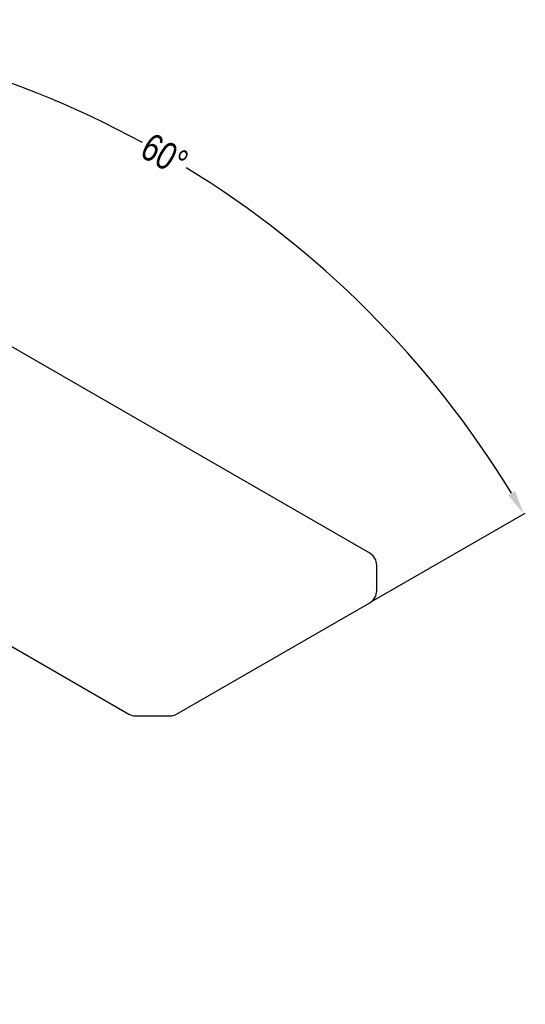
# Model space of a CAD drawing. Header units: inches. Extents: x -128 to 290, y -30 to 138.
# Tile 14 of 15: x 132 to 169, y -23 to 49. Entities that reach past the tile are written whole.
import ezdxf

# ---------------------------------------------------------------- set-up
doc = ezdxf.new("R2010")
doc.units = ezdxf.units.IN
doc.header["$LTSCALE"] = 1.21
doc.header["$MEASUREMENT"] = 0
doc.header["$PDMODE"] = 3
doc.header["$PDSIZE"] = 0.3125
doc.layers.get('0').update_dxf_attribs({"linetype": 'CONTINUOUS'})
doc.layers.get('Defpoints').update_dxf_attribs({"linetype": 'CONTINUOUS'})
doc.layers.add('DIM', color=3, linetype='CONTINUOUS')
doc.styles.get("Standard").update_dxf_attribs({"font": 'txt', "width": 0.8})
doc.dimstyles.get("Standard").update_dxf_attribs({"dimtxt": 0.15625, "dimasz": 0.1875, "dimexe": 0.125, "dimexo": 0.0625, "dimgap": 0.09, "dimtad": 0, "dimtih": 1, "dimtoh": 1, "dimzin": 4, "dimdsep": 46, "dimtxsty": 'STANDARD', "dimblk": '_FILLED', "dimblk1": '_FILLED', "dimblk2": '_FILLED', "dimcen": 0.09, "dimazin": 1, "dimtp": 0.01, "dimtm": 0.01, "dimtfac": 1, "dimtofl": 0, "dimtmove": 0, "dimatfit": 3, "dimldrblk": '_FILLED', "dimfxl": 1, "dimtolj": 1, "dimtzin": 4, "dimarcsym": 0})

# ---------------------------------------------------------------- blocks, each defined once
blk = doc.blocks.new('_FILLED')
at = {"color": 0, "linetype": 'ByBlock'}
blk.add_solid([(0, 0), (-1, 0.167), (-1, -0.167)], dxfattribs=at)
blk = doc.blocks.new('*D18')
at = {"layer": 'Defpoints', "color": 0}
for p in [(107.314, 47.308), (138.972, 40.874), (157.741, 6.322), (143.751, -1.755), (107.314, -22.792)]:
    blk.add_point(p, dxfattribs=at)
at = {"layer": 'DIM', "color": 0, "lineweight": -2}
for p, q in [((107.314, 47.371), (107.314, 48.436)), ((157.795, 6.353), (168.999, 12.822))]:
    blk.add_line(p, q, dxfattribs=at)
for start, end in [(61.46944, 88.58978), (31.41022, 58.53056)]:
    blk.add_arc((107.314, -22.792), 71.103, start, end, dxfattribs=at)
at = {"layer": 'DIM', "color": 0, "lineweight": -2, "xscale": 1.75, "yscale": 1.75, "zscale": 1.75}
for p, rotation in [((107.314, 48.311), 179.2948916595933), ((168.891, 12.76), 300.7051083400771)]:
    blk.add_blockref('_FILLED', p, dxfattribs=dict(at, rotation=rotation))
at = {"layer": 'DIM', "color": 0, "insert": (142.866, 38.785), "char_height": 2, "attachment_point": 5, "rotation": 330}
blk.add_mtext('\\A1;60%%d', dxfattribs=at)

msp = doc.modelspace()

# ---------------------------------------------------------------- linework, layer by layer
at = {"color": 7, "linetype": 'Continuous'}
for p, q in [((157.741, 9.899), (112.062, 36.272)), ((118.069, 11.072), (140.286, -1.755)), ((158.241, 7.188), (158.241, 9.033)), ((143.751, -1.755), (157.741, 6.322)), ((140.786, -1.889), (143.251, -1.889))]:
    msp.add_line(p, q, dxfattribs=at)
for centre, start, end in [((157.241, 9.033), 0, 60), ((157.241, 7.188), 300, 0), ((140.786, -0.889), 240, 270), ((143.251, -0.889), 270, 300)]:
    msp.add_arc(centre, 1, start, end, dxfattribs=at)

# ---------------------------------------------------------------- dimensions: what is measured, and where the dimension line sits
at = {"layer": 'DIM'}
dim = msp.add_angular_dim_2l(base=(138.972, 40.874), line1=((143.751, -1.755), (157.741, 6.322)), line2=((107.314, -22.792), (107.314, 47.308)), dimstyle='STANDARD', override={"dimtxt": 2, "dimasz": 1.75, "dimtih": 0, "dimtoh": 0, "dimzin": 0, "dimcen": 0.198, "dimadec": 0, "dimazin": 0, "dimtp": 0, "dimtm": 0, "dimtdec": 4, "dimtzin": 0}, dxfattribs=at)
dim.commit()
dim.dimension.update_dxf_attribs({"geometry": '*D18', "text_midpoint": (142.866, 38.785)})

doc.saveas('drawing.dxf')
